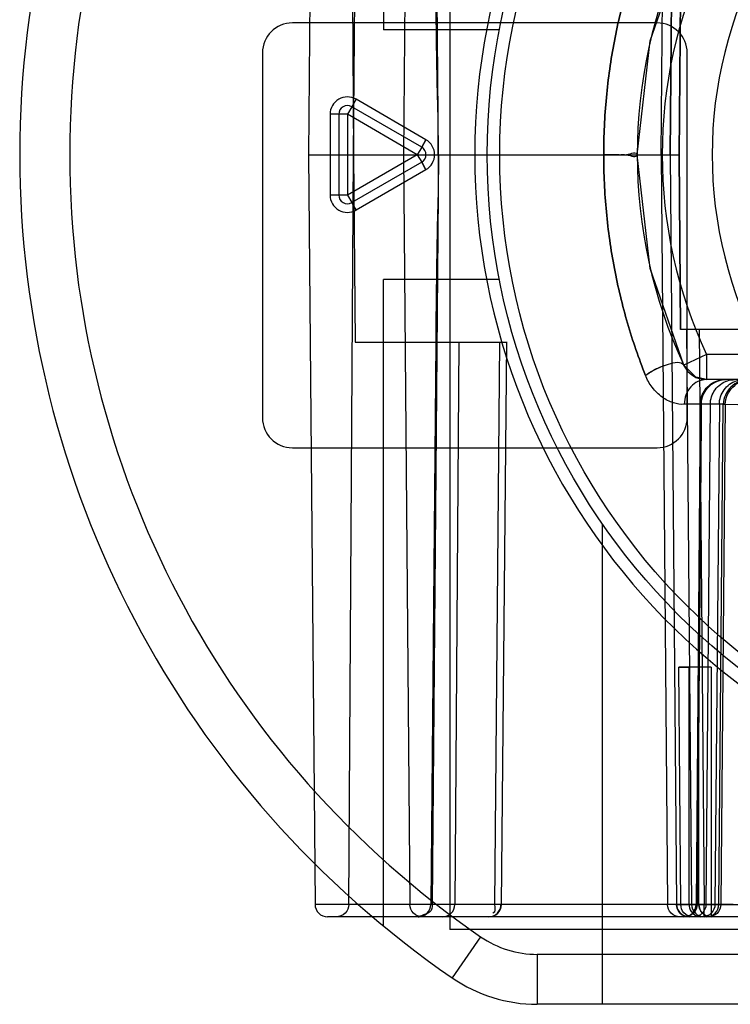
# Model space of a CAD drawing. Header units: millimetres. Extents: x 209 to 825, y 116 to 1310.
# Tile 55 of 70: x 664 to 678, y 1042 to 1061. Entities that reach past the tile are written whole.
import ezdxf

# ---------------------------------------------------------------- set-up
doc = ezdxf.new("R2010")
doc.units = ezdxf.units.MM
doc.header["$LTSCALE"] = 92.70943
doc.layers.get('0').update_dxf_attribs({"linetype": 'CONTINUOUS'})

msp = doc.modelspace()

# ---------------------------------------------------------------- linework, layer by layer
at = {"color": 7, "linetype": 'Continuous'}
for p, q in [((671.038, 1074.199), (671.038, 1061.264)), ((672.363, 1074.264), (672.363, 1043.264)), ((669.666, 1073.766), (669.535, 1058.764)), ((670.344, 1073.766), (670.434, 1058.764)), ((671.564, 1073.766), (671.437, 1058.764)), ((672.139, 1058.764), (672.007, 1073.766)), ((676.59, 1058.764), (676.719, 1073.766)), ((676.771, 1058.764), (676.901, 1073.766)), ((676.901, 1073.766), (676.771, 1058.764)), ((670.434, 1058.764), (670.472, 1062.514)), ((676.949, 1058.764), (676.979, 1062.264)), ((676.979, 1062.264), (676.949, 1058.764)), ((676.513, 1061.401), (669.213, 1061.401)), ((673.356, 1061.264), (671.038, 1061.264)), ((676.113, 1058.764), (676.375, 1061.04)), ((668.613, 1060.801), (668.613, 1053.501)), ((677.113, 1053.501), (677.113, 1060.801)), ((670.4, 1059.723), (670.313, 1059.573)), ((670.486, 1059.873), (670.4, 1059.723)), ((671.8, 1058.914), (670.4, 1059.723)), ((671.886, 1059.064), (670.486, 1059.873)), ((669.967, 1059.573), (669.967, 1057.956)), ((670.14, 1059.573), (669.967, 1059.573)), ((670.313, 1059.573), (669.967, 1059.573)), ((670.14, 1059.573), (670.14, 1057.956)), ((670.313, 1059.573), (670.313, 1057.956)), ((671.713, 1058.764), (670.313, 1059.573)), ((672.128, 1058.764), (672.133, 1059.431)), ((671.886, 1059.064), (671.8, 1058.914)), ((671.8, 1058.914), (671.886, 1059.064)), ((669.535, 1058.764), (669.666, 1043.762)), ((669.535, 1058.764), (676.949, 1058.764)), ((671.713, 1058.764), (670.313, 1057.956)), ((670.344, 1043.762), (670.434, 1058.764)), ((670.434, 1058.764), (670.472, 1055.014)), ((671.437, 1058.764), (671.564, 1043.762)), ((671.8, 1058.914), (671.713, 1058.764)), ((671.713, 1058.764), (671.8, 1058.614)), ((672.139, 1058.764), (672.007, 1043.762)), ((672.128, 1058.764), (672.133, 1058.098)), ((676.59, 1058.764), (676.719, 1043.762)), ((676.771, 1058.764), (676.901, 1043.762)), ((676.979, 1055.264), (676.949, 1058.764)), ((676.949, 1058.764), (676.979, 1055.264)), ((671.8, 1058.614), (670.4, 1057.806)), ((671.8, 1058.614), (671.886, 1058.464)), ((671.886, 1058.464), (671.8, 1058.614)), ((671.886, 1058.464), (670.486, 1057.656)), ((670.14, 1057.956), (669.967, 1057.956)), ((670.313, 1057.956), (669.967, 1057.956)), ((670.313, 1057.956), (670.4, 1057.806)), ((670.486, 1057.656), (670.4, 1057.806)), ((670.4, 1057.806), (670.486, 1057.656)), ((671.038, 1043.33), (671.038, 1056.264)), ((673.356, 1056.264), (671.038, 1056.264)), ((677.351, 1055.264), (676.979, 1055.264)), ((680.32, 1055.264), (676.979, 1055.264)), ((677.102, 1055.264), (677.202, 1043.762)), ((677.351, 1055.264), (677.452, 1043.764)), ((670.472, 1055.014), (673.508, 1055.014)), ((672.08, 1055.014), (671.982, 1043.762)), ((672.543, 1055.014), (672.465, 1043.763)), ((673.261, 1043.762), (673.367, 1055.014)), ((673.499, 1055.014), (673.39, 1043.762)), ((673.396, 1043.762), (673.506, 1055.014)), ((677.496, 1054.764), (677.043, 1054.554)), ((677.496, 1054.764), (677.496, 1054.264)), ((678.613, 1054.764), (677.496, 1054.764)), ((677.284, 1054.312), (677.043, 1054.554)), ((677.496, 1054.264), (677.283, 1054.312)), ((679.239, 1054.264), (677.496, 1054.264)), ((677.873, 1053.769), (677.055, 1053.769)), ((677.375, 1053.769), (677.289, 1043.762)), ((677.575, 1053.769), (677.488, 1043.762)), ((677.756, 1053.769), (677.669, 1043.762)), ((677.746, 1043.762), (677.834, 1053.769)), ((677.873, 1053.769), (677.786, 1043.762)), ((677.834, 1053.769), (678.123, 1053.766)), ((669.213, 1052.901), (676.513, 1052.901)), ((675.413, 1051.381), (675.413, 1041.764)), ((676.987, 1043.764), (676.945, 1048.512)), ((677.148, 1048.512), (676.945, 1048.512)), ((676.945, 1048.512), (677.161, 1048.512)), ((677.148, 1048.512), (677.148, 1043.764)), ((677.346, 1048.512), (677.148, 1048.512)), ((677.595, 1048.512), (677.161, 1048.512)), ((677.346, 1043.764), (677.346, 1048.512)), ((677.595, 1048.512), (677.346, 1048.512)), ((677.595, 1048.512), (677.595, 1043.514)), ((677.786, 1043.762), (669.666, 1043.762)), ((676.901, 1043.762), (676.987, 1043.764)), ((676.987, 1043.764), (677.148, 1043.764)), ((677.148, 1043.764), (686.113, 1043.764)), ((677.452, 1043.764), (677.202, 1043.762)), ((677.452, 1043.514), (677.452, 1043.764)), ((678.035, 1043.764), (677.746, 1043.762)), ((686.113, 1043.514), (669.916, 1043.514)), ((721.863, 1043.264), (672.363, 1043.264)), ((672.979, 1043.117), (672.411, 1042.294)), ((674.113, 1042.764), (674.113, 1041.764)), ((724.739, 1042.764), (674.113, 1042.764)), ((724.739, 1041.764), (674.113, 1041.764))]:
    msp.add_line(p, q, dxfattribs=at)
for points in [[(676.113, 1058.764), (676.375, 1061.039), (677.043, 1062.974)], [(677.043, 1054.554), (676.375, 1056.49), (676.113, 1058.764)], [(677.043, 1054.554), (676.375, 1056.489), (676.113, 1058.764)], [(673.387, 1043.762), (673.389, 1043.762), (673.344, 1043.762), (673.26, 1043.762)]]:
    msp.add_lwpolyline(points, dxfattribs=at)
for radius in [13, 12.75]:
    msp.add_circle((686.113, 1058.764), radius, dxfattribs=at)
for centre, radius, start, end in [((683.757, 1058.764), 20, 124.5603, 235.4397), ((683.757, 1058.764), 19, 124.5547, 235.4453), ((686.113, 1058.764), 13.25, 7.8036, 352.1964), ((686.113, 1058.764), 10, 155.099, 204.9011), ((686.113, 1058.764), 9.5, 155.0989, 204.9011), ((686.113, 1058.764), 8.5, 151.9275, 208.0725), ((669.213, 1060.801), 0.6, 90, 180), ((676.513, 1060.801), 0.6, 0, 90), ((670.313, 1059.573), 0.346, 59.9861, 179.9675), ((670.313, 1059.573), 0.173, 60, 180), ((671.713, 1058.764), 0.346, 300.0084, 59.9697), ((671.713, 1058.764), 0.173, 300, 60), ((670.313, 1057.956), 0.346, 180.0325, 300.0139), ((670.313, 1057.956), 0.173, 180, 300), ((677.496, 1054.764), 0.5, 204.8171, 270), ((669.213, 1053.501), 0.6, 180, 270), ((676.513, 1053.501), 0.6, 270, 360), ((669.916, 1043.764), 0.25, 180.5, 270), ((671.732, 1043.764), 0.25, 270.0056, 359.5), ((672.215, 1043.764), 0.25, 270, 359.5537), ((673.145, 1043.764), 0.25, 270, 359.4853), ((677.595, 1043.764), 0.25, 180, 270), ((674.113, 1044.764), 2, 235.4928, 270.002), ((674.113, 1044.764), 3, 235.4397, 270)]:
    msp.add_arc(centre, radius, start, end, dxfattribs=at)
for points, knots in [([(675.442, 1058.765), (675.442, 1059.147), (675.478, 1059.909), (675.611, 1060.852), (675.771, 1061.594), (675.962, 1062.313), (676.142, 1062.839), (676.278, 1063.181)], [0, 0, 0, 0, 0.253052, 0.50578, 0.63158, 0.756076, 1, 1, 1, 1]), ([(676.278, 1063.181), (676.142, 1062.839), (675.962, 1062.313), (675.771, 1061.594), (675.611, 1060.852), (675.478, 1059.908), (675.442, 1059.145), (675.442, 1058.763)], [0, 0, 0, 0, 0.243806, 0.368242, 0.493982, 0.746588, 1, 1, 1, 1]), ([(672.133, 1059.431), (672.121, 1059.752), (672.107, 1060.416), (672.091, 1061.444), (672.084, 1062.15), (672.081, 1062.514)], [0, 0, 0, 0, 0.312939, 0.645542, 1, 1, 1, 1]), ([(675.442, 1058.765), (675.494, 1058.766), (675.596, 1058.764), (675.755, 1058.771), (675.899, 1058.744), (676.113, 1058.836), (676.113, 1058.764)], [0, 0, 0, 0, 0.230315, 0.462327, 0.681438, 1, 1, 1, 1]), ([(675.442, 1058.763), (675.494, 1058.763), (675.596, 1058.764), (675.755, 1058.758), (675.899, 1058.784), (676.113, 1058.693), (676.113, 1058.764)], [0, 0, 0, 0, 0.230315, 0.462327, 0.681438, 1, 1, 1, 1]), ([(676.278, 1054.348), (676.142, 1054.689), (675.962, 1055.215), (675.771, 1055.935), (675.611, 1056.676), (675.478, 1057.62), (675.442, 1058.383), (675.442, 1058.765)], [0, 0, 0, 0, 0.243806, 0.368242, 0.493982, 0.746588, 1, 1, 1, 1]), ([(675.442, 1058.763), (675.442, 1058.382), (675.478, 1057.62), (675.611, 1056.676), (675.771, 1055.935), (675.962, 1055.215), (676.142, 1054.689), (676.278, 1054.348)], [0, 0, 0, 0, 0.253052, 0.50578, 0.63158, 0.756076, 1, 1, 1, 1]), ([(672.133, 1058.098), (672.121, 1057.776), (672.107, 1057.113), (672.091, 1056.085), (672.084, 1055.379), (672.081, 1055.014)], [0, 0, 0, 0, 0.312939, 0.645542, 1, 1, 1, 1]), ([(676.278, 1054.348), (676.323, 1054.382), (676.421, 1054.445), (676.581, 1054.522), (676.767, 1054.583), (677, 1054.645), (677.043, 1054.554)], [0, 0, 0, 0, 0.210258, 0.427544, 0.631067, 1, 1, 1, 1]), ([(676.278, 1054.348), (676.322, 1054.381), (676.418, 1054.443), (676.578, 1054.521), (676.765, 1054.583), (677, 1054.645), (677.043, 1054.554)], [0, 0, 0, 0, 0.203099, 0.421686, 0.63108, 1, 1, 1, 1]), ([(677.055, 1053.769), (676.982, 1053.765), (676.823, 1053.791), (676.597, 1053.907), (676.406, 1054.101), (676.311, 1054.262), (676.278, 1054.348)], [0, 0, 0, 0, 0.212838, 0.460011, 0.732471, 1, 1, 1, 1]), ([(677.496, 1054.264), (677.382, 1054.264), (677.138, 1054.144), (677.056, 1053.893), (677.055, 1053.769)], [0, 0, 0, 0, 0.47815, 1, 1, 1, 1]), ([(677.375, 1053.769), (677.376, 1053.82), (677.393, 1053.925), (677.465, 1054.065), (677.576, 1054.176), (677.715, 1054.248), (677.819, 1054.264), (677.87, 1054.264)], [0, 0, 0, 0, 0.200993, 0.401602, 0.601601, 0.800989, 1, 1, 1, 1]), ([(677.395, 1053.769), (677.395, 1053.82), (677.413, 1053.925), (677.485, 1054.065), (677.597, 1054.176), (677.737, 1054.248), (677.841, 1054.264), (677.893, 1054.264)], [0, 0, 0, 0, 0.200372, 0.400601, 0.600599, 0.800369, 1, 1, 1, 1]), ([(677.575, 1053.769), (677.576, 1053.82), (677.592, 1053.924), (677.664, 1054.064), (677.775, 1054.176), (677.916, 1054.248), (678.02, 1054.264), (678.072, 1054.264)], [0, 0, 0, 0, 0.199487, 0.39933, 0.598218, 0.798848, 1, 1, 1, 1]), ([(677.756, 1053.769), (677.756, 1053.82), (677.773, 1053.925), (677.845, 1054.065), (677.957, 1054.176), (678.098, 1054.248), (678.202, 1054.264), (678.254, 1054.264)], [0, 0, 0, 0, 0.199948, 0.400086, 0.599485, 0.799681, 1, 1, 1, 1]), ([(678.334, 1054.264), (678.208, 1054.264), (677.953, 1054.149), (677.835, 1053.895), (677.834, 1053.769)], [0, 0, 0, 0, 0.499742, 1, 1, 1, 1]), ([(677.873, 1053.769), (677.874, 1053.895), (677.993, 1054.149), (678.247, 1054.264), (678.373, 1054.264)], [0, 0, 0, 0, 0.500258, 1, 1, 1, 1]), ([(677.395, 1053.769), (677.386, 1052.654), (677.369, 1050.427), (677.339, 1047.092), (677.321, 1044.871), (677.313, 1043.762)], [0, 0, 0, 0, 0.334235, 0.667569, 1, 1, 1, 1]), ([(670.344, 1043.762), (670.344, 1043.699), (670.288, 1043.566), (670.153, 1043.514), (670.088, 1043.514)], [0, 0, 0, 0, 0.491534, 1, 1, 1, 1]), ([(671.807, 1043.514), (671.745, 1043.514), (671.616, 1043.569), (671.565, 1043.699), (671.564, 1043.762)], [0, 0, 0, 0, 0.494908, 1, 1, 1, 1]), ([(672.007, 1043.762), (672.007, 1043.708), (672.018, 1043.576), (671.678, 1043.511), (671.752, 1043.514)], [0, 0, 0, 0, 0.419378, 1, 1, 1, 1]), ([(673.145, 1043.514), (673.207, 1043.514), (673.336, 1043.569), (673.387, 1043.699), (673.387, 1043.762)], [0, 0, 0, 0, 0.494765, 1, 1, 1, 1]), ([(676.967, 1043.514), (676.904, 1043.514), (676.773, 1043.568), (676.72, 1043.699), (676.719, 1043.762)], [0, 0, 0, 0, 0.498161, 1, 1, 1, 1]), ([(677.15, 1043.514), (677.087, 1043.514), (676.955, 1043.567), (676.902, 1043.699), (676.901, 1043.762)], [0, 0, 0, 0, 0.497853, 1, 1, 1, 1]), ([(676.901, 1043.762), (676.902, 1043.699), (676.954, 1043.568), (677.086, 1043.514), (677.15, 1043.514)], [0, 0, 0, 0, 0.498603, 1, 1, 1, 1]), ([(677.218, 1043.514), (677.156, 1043.514), (677.026, 1043.572), (676.987, 1043.703), (676.987, 1043.764)], [0, 0, 0, 0, 0.505429, 1, 1, 1, 1]), ([(677.042, 1043.514), (677.104, 1043.514), (677.236, 1043.568), (677.288, 1043.699), (677.289, 1043.762)], [0, 0, 0, 0, 0.498161, 1, 1, 1, 1]), ([(677.313, 1043.762), (677.312, 1043.699), (677.259, 1043.567), (677.127, 1043.514), (677.064, 1043.514)], [0, 0, 0, 0, 0.500959, 1, 1, 1, 1]), ([(677.148, 1043.764), (677.148, 1043.715), (677.188, 1043.595), (677.307, 1043.514), (677.379, 1043.514)], [0, 0, 0, 0, 0.404903, 1, 1, 1, 1]), ([(677.202, 1043.762), (677.203, 1043.699), (677.256, 1043.567), (677.388, 1043.514), (677.452, 1043.514)], [0, 0, 0, 0, 0.500535, 1, 1, 1, 1]), ([(677.488, 1043.762), (677.488, 1043.699), (677.435, 1043.568), (677.303, 1043.514), (677.24, 1043.514)], [0, 0, 0, 0, 0.499218, 1, 1, 1, 1]), ([(677.595, 1043.514), (677.532, 1043.514), (677.399, 1043.568), (677.346, 1043.701), (677.346, 1043.764)], [0, 0, 0, 0, 0.499549, 1, 1, 1, 1]), ([(677.669, 1043.762), (677.668, 1043.699), (677.614, 1043.567), (677.483, 1043.514), (677.419, 1043.514)], [0, 0, 0, 0, 0.500227, 1, 1, 1, 1]), ([(677.497, 1043.514), (677.56, 1043.514), (677.692, 1043.567), (677.746, 1043.699), (677.746, 1043.762)], [0, 0, 0, 0, 0.499466, 1, 1, 1, 1]), ([(677.786, 1043.762), (677.785, 1043.698), (677.73, 1043.564), (677.595, 1043.513), (677.531, 1043.514)], [0, 0, 0, 0, 0.501627, 1, 1, 1, 1])]:
    msp.add_open_spline(points, degree=3, knots=knots, dxfattribs=at)
msp.add_open_spline([(673.26, 1043.762), (673.26, 1043.703), (673.286, 1043.587), (673.226, 1043.587)], degree=3, dxfattribs=at)

doc.saveas('drawing.dxf')
